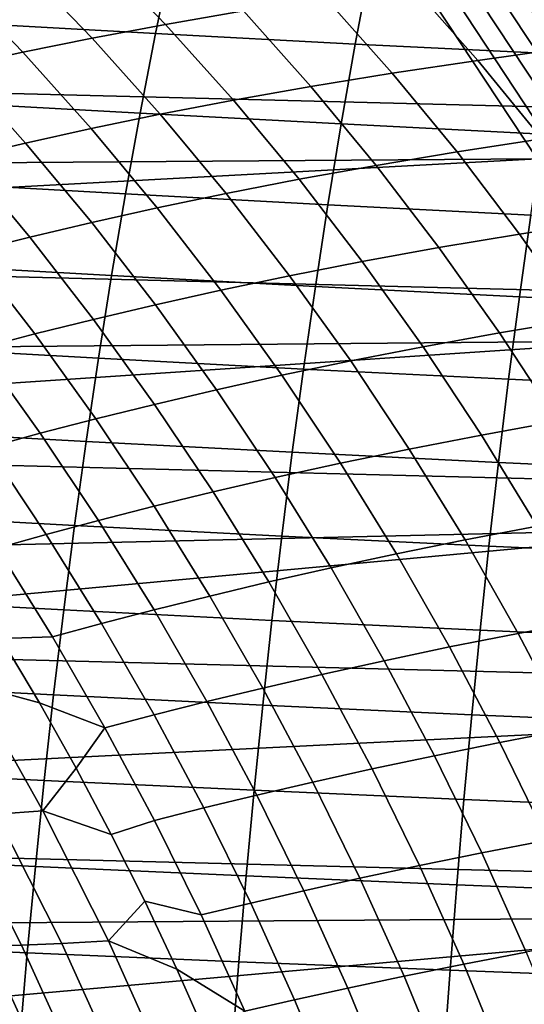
# Model space of a CAD drawing. Header units: metres. Extents: x -23 to 242, y -40 to 23.
# Tile 104 of 256: x 15.94 to 18.6, y 7.17 to 12.37. Entities that reach past the tile are written whole.
import ezdxf

# ---------------------------------------------------------------- set-up
doc = ezdxf.new("R2010")
doc.units = ezdxf.units.M
doc.layers.add('solid_10171013', color=7, linetype='CONTINUOUS')

msp = doc.modelspace()

# ---------------------------------------------------------------- linework, layer by layer
at = {"layer": 'solid_10171013'}
for points in [[(-17.795063, 13.769), (18.469526, 12.85012), (19.096766, 11.898045), (-18.469597, 12.850019)], [(18.539576, 12.903926, 149.808716), (19.169353, 11.94835, 149.808716), (19.238424, 11.991401, 149.742722), (18.606377, 12.95042, 149.742722)], [(18.467476, 12.853742, 149.865814), (19.094803, 11.901882, 149.865814), (19.169353, 11.94835, 149.808716), (18.539576, 12.903926, 149.808716)], [(-18.469597, 12.850019), (19.096766, 11.898045), (19.675112, 10.915094), (-19.09683, 11.89794)], [(18.390865, 12.800421, 149.913422), (19.015593, 11.852509, 149.913422), (19.094803, 11.901882, 149.865814), (18.467476, 12.853742, 149.865814)], [(18.643759, 12.7111, 0.004193), (19.096766, 11.898045), (18.469526, 12.85012)], [(16.343468, 12.726894, 234.084518), (16.755993, 12.796566, 234.910019), (17.122425, 12.414657, 234.593918), (16.712263, 12.343379, 233.785126)], [(18.310589, 12.744546, 149.950989), (18.932589, 11.800773, 149.950989), (19.015593, 11.852509, 149.913422), (18.390865, 12.800421, 149.913422)], [(16.744827, 12.710523, 265.498627), (15.703323, 12.766765, 264.901764), (15.608877, 12.353327, 265.105347), (16.658792, 12.295374, 265.695435)], [(18.227526, 12.686732, 149.978119), (18.846704, 11.74724, 149.978119), (18.932589, 11.800773, 149.950989), (18.310589, 12.744546, 149.950989)], [(15.954245, 12.65551, 233.252777), (16.343468, 12.726894, 234.084518), (16.712263, 12.343379, 233.785126), (16.324837, 12.270411, 232.970261)], [(17.791145, 12.656715, 266.061188), (16.744827, 12.710523, 265.498627), (16.658792, 12.295374, 265.695435), (17.712927, 12.239987, 266.25119)], [(18.14259, 12.627615, 149.994522), (18.758881, 11.6925, 149.994522), (18.846704, 11.74724, 149.978119), (18.227526, 12.686732, 149.978119)], [(15.586878, 12.582812, 232.414459), (15.954245, 12.65551, 233.252777), (16.324837, 12.270411, 232.970261), (15.958756, 12.196166, 232.148865)], [(18.840801, 12.605574, 266.589508), (17.791145, 12.656715, 266.061188), (17.712927, 12.239987, 266.25119), (18.769794, 12.187404, 266.772736)], [(18.830807, 12.219029, 236.612961), (18.486319, 12.614689, 236.968277), (18.98296, 12.675621, 237.735489), (19.321684, 12.281179, 237.363983)], [(15.239831, 12.509205, 231.569183), (15.586878, 12.582812, 232.414459), (15.958756, 12.196166, 232.148865), (15.612542, 12.121061, 231.320419)], [(18.010296, 12.550683, 236.187714), (18.486319, 12.614689, 236.968277), (18.830807, 12.219029, 236.612961), (18.359444, 12.153794, 235.848572)], [(18.14259, 12.627615, 149.994522), (18.059151, 12.56448, 150), (18.672447, 11.633557, 150), (18.758881, 11.6925, 149.994522)], [(6.53327, 12.382096, 150), (7.229609, 11.988859, 150), (18.059151, 12.56448, 150)], [(7.902267, 11.556557, 150), (18.672447, 11.633557, 150), (18.059151, 12.56448, 150), (7.229609, 11.988859, 150)], [(17.555387, 12.483878, 235.395508), (18.010296, 12.550683, 236.187714), (18.359444, 12.153794, 235.848572), (17.908178, 12.085757, 235.072525)], [(17.122425, 12.414657, 234.593918), (17.555387, 12.483878, 235.395508), (17.908178, 12.085757, 235.072525), (17.478012, 12.015313, 234.28714)], [(16.712263, 12.343379, 233.785126), (17.122425, 12.414657, 234.593918), (17.478012, 12.015313, 234.28714), (17.069975, 11.942832, 233.494705)], [(16.658792, 12.295374, 265.695435), (15.608877, 12.353327, 265.105347), (15.519183, 11.933599, 265.29892), (16.577145, 11.874412, 265.882355)], [(16.324837, 12.270411, 232.970261), (16.712263, 12.343379, 233.785126), (17.069975, 11.942832, 233.494705), (16.684122, 11.868693, 232.69632)], [(15.958756, 12.196166, 232.148865), (16.324837, 12.270411, 232.970261), (16.684122, 11.868693, 232.69632), (16.319126, 11.79332, 231.891434)], [(17.712927, 12.239987, 266.25119), (16.658792, 12.295374, 265.695435), (16.577145, 11.874412, 265.882355), (17.638744, 11.817898, 266.431488)], [(18.769794, 12.187404, 266.772736), (17.712927, 12.239987, 266.25119), (17.638744, 11.817898, 266.431488), (18.702492, 11.764297, 266.946472)], [(18.359444, 12.153794, 235.848572), (18.830807, 12.219029, 236.612961), (19.164684, 11.804922, 236.2686), (18.697683, 11.738847, 235.52002)], [(15.612542, 12.121061, 231.320419), (15.958756, 12.196166, 232.148865), (16.319126, 11.79332, 231.891434), (15.973558, 11.717144, 231.079407)], [(15.285107, 12.045429, 230.484451), (15.612542, 12.121061, 231.320419), (15.973558, 11.717144, 231.079407), (15.646396, 11.640509, 230.259674)], [(17.908178, 12.085757, 235.072525), (18.359444, 12.153794, 235.848572), (18.697683, 11.738847, 235.52002), (18.249792, 11.669985, 234.75975)], [(17.478012, 12.015313, 234.28714), (17.908178, 12.085757, 235.072525), (18.249792, 11.669985, 234.75975), (17.822176, 11.598739, 233.990173)], [(17.069975, 11.942832, 233.494705), (17.478012, 12.015313, 234.28714), (17.822176, 11.598739, 233.990173), (17.416035, 11.52549, 233.213684)], [(16.577145, 11.874412, 265.882355), (15.519183, 11.933599, 265.29892), (15.434153, 11.508056, 265.482697), (16.499792, 11.448088, 266.059662)], [(16.684122, 11.868693, 232.69632), (17.069975, 11.942832, 233.494705), (17.416035, 11.52549, 233.213684), (17.031542, 11.450624, 232.431366)], [(-19.09683, 11.89794), (19.675112, 10.915094), (20.202652, 9.90465), (-19.675173, 10.914987)], [(16.319126, 11.79332, 231.891434), (16.684122, 11.868693, 232.69632), (17.031542, 11.450624, 232.431366), (16.667435, 11.374575, 231.642563)], [(17.638744, 11.817898, 266.431488), (16.577145, 11.874412, 265.882355), (16.499792, 11.448088, 266.059662), (17.568506, 11.390876, 266.602356)], [(18.702492, 11.764297, 266.946472), (17.638744, 11.817898, 266.431488), (17.568506, 11.390876, 266.602356), (18.6388, 11.336662, 267.110962)], [(15.973558, 11.717144, 231.079407), (16.319126, 11.79332, 231.891434), (16.667435, 11.374575, 231.642563), (16.322338, 11.297784, 230.846512)], [(15.646396, 11.640509, 230.259674), (15.973558, 11.717144, 231.079407), (16.322338, 11.297784, 230.846512), (15.995292, 11.220606, 230.042557)], [(18.249792, 11.669985, 234.75975), (18.697683, 11.738847, 235.52002), (19.024422, 11.305986, 235.202621), (18.579641, 11.236734, 234.457703)], [(17.822176, 11.598739, 233.990173), (18.249792, 11.669985, 234.75975), (18.579641, 11.236734, 234.457703), (18.154335, 11.165139, 233.703537)], [(7.902267, 11.556557, 150), (8.549062, 11.086627, 150), (18.672447, 11.633557, 150)], [(9.167984, 10.580544, 150), (19.237938, 10.672446, 150), (18.672447, 11.633557, 150), (8.549062, 11.086627, 150)], [(15.337159, 11.563828, 229.431946), (15.646396, 11.640509, 230.259674), (15.995292, 11.220606, 230.042557), (15.685908, 11.143463, 229.230362)], [(17.416035, 11.52549, 233.213684), (17.822176, 11.598739, 233.990173), (18.154335, 11.165139, 233.703537), (17.749868, 11.091587, 232.942535)], [(16.499792, 11.448088, 266.059662), (15.434153, 11.508056, 265.482697), (15.353702, 11.077173, 265.65683), (16.426649, 11.016854, 266.227539)], [(17.031542, 11.450624, 232.431366), (17.416035, 11.52549, 233.213684), (17.749868, 11.091587, 232.942535), (17.366535, 11.016471, 232.175812)], [(17.568506, 11.390876, 266.602356), (16.499792, 11.448088, 266.059662), (16.426649, 11.016854, 266.227539), (17.502121, 10.959353, 266.763977)], [(16.667435, 11.374575, 231.642563), (17.031542, 11.450624, 232.431366), (17.366535, 11.016471, 232.175812), (17.003134, 10.940231, 231.402618)], [(18.6388, 11.336662, 267.110962), (17.568506, 11.390876, 266.602356), (17.502121, 10.959353, 266.763977), (18.578625, 10.904911, 267.266449)], [(16.322338, 11.297784, 230.846512), (16.667435, 11.374575, 231.642563), (17.003134, 10.940231, 231.402618), (16.658344, 10.863316, 230.622055)], [(19.709179, 11.285689, 267.585785), (18.6388, 11.336662, 267.110962), (18.578625, 10.904911, 267.266449), (19.654669, 10.853767, 267.735199)], [(15.995292, 11.220606, 230.042557), (16.322338, 11.297784, 230.846512), (16.658344, 10.863316, 230.622055), (16.331268, 10.786084, 229.833389)], [(18.579641, 11.236734, 234.457703), (19.024422, 11.305986, 235.202621), (19.339069, 10.855375, 234.896957), (18.897142, 10.786197, 234.166946)], [(18.154335, 11.165139, 233.703537), (18.579641, 11.236734, 234.457703), (18.897142, 10.786197, 234.166946), (18.473913, 10.714734, 233.427673)], [(15.685908, 11.143463, 229.230362), (15.995292, 11.220606, 230.042557), (16.331268, 10.786084, 229.833389), (16.02161, 10.708968, 229.03624)], [(15.393949, 11.06668, 228.409622), (15.685908, 11.143463, 229.230362), (16.02161, 10.708968, 229.03624), (15.729218, 10.632299, 228.23024)], [(17.749868, 11.091587, 232.942535), (18.154335, 11.165139, 233.703537), (18.473913, 10.714734, 233.427673), (18.07091, 10.641375, 232.681686)], [(16.426649, 11.016854, 266.227539), (15.353702, 11.077173, 265.65683), (15.277741, 10.641426, 265.821533), (16.357624, 10.581164, 266.386169)], [(17.366535, 11.016471, 232.175812), (17.749868, 11.091587, 232.942535), (18.07091, 10.641375, 232.681686), (17.688543, 10.566516, 231.930069)], [(17.502121, 10.959353, 266.763977), (16.426649, 11.016854, 266.227539), (16.357624, 10.581164, 266.386169), (17.439497, 10.52376, 266.916626)], [(17.003134, 10.940231, 231.402618), (17.366535, 11.016471, 232.175812), (17.688543, 10.566516, 231.930069), (17.325672, 10.490601, 231.171982)], [(16.658344, 10.863316, 230.622055), (17.003134, 10.940231, 231.402618), (17.325672, 10.490601, 231.171982), (16.981037, 10.414078, 230.406403)], [(18.578625, 10.904911, 267.266449), (17.502121, 10.959353, 266.763977), (17.439497, 10.52376, 266.916626), (18.521875, 10.469451, 267.413147)], [(-19.675173, 10.914987), (20.202652, 9.90465), (20.678564, 8.868315), (-20.202705, 9.904541)], [(19.654669, 10.853767, 267.735199), (18.578625, 10.904911, 267.266449), (18.521875, 10.469451, 267.413147), (19.603271, 10.418473, 267.876099)], [(16.331268, 10.786084, 229.833389), (16.658344, 10.863316, 230.622055), (16.981037, 10.414078, 230.406403), (16.653797, 10.337314, 229.632507)], [(16.02161, 10.708968, 229.03624), (16.331268, 10.786084, 229.833389), (16.653797, 10.337314, 229.632507), (16.34375, 10.260742, 228.849884)], [(18.473913, 10.714734, 233.427673), (18.897142, 10.786197, 234.166946), (19.201794, 10.318901, 233.887894), (18.780418, 10.248054, 233.16304)], [(18.07091, 10.641375, 232.681686), (18.473913, 10.714734, 233.427673), (18.780418, 10.248054, 233.16304), (18.378674, 10.175385, 232.431534)], [(9.167984, 10.580544, 150), (9.757095, 10.039874, 150), (19.237938, 10.672446, 150)], [(10.31443, 9.466385, 150), (19.75375, 9.684454, 150), (19.237938, 10.672446, 150), (9.757095, 10.039874, 150)], [(15.729218, 10.632299, 228.23024), (16.02161, 10.708968, 229.03624), (16.34375, 10.260742, 228.849884), (16.050829, 10.1847, 228.058121)], [(16.357624, 10.581164, 266.386169), (15.277741, 10.641426, 265.821533), (15.206185, 10.20129, 265.97702), (16.292625, 10.141471, 266.535828)], [(15.453989, 10.556513, 227.415085), (15.729218, 10.632299, 228.23024), (16.050829, 10.1847, 228.058121), (15.77502, 10.109625, 227.256821)], [(17.688543, 10.566516, 231.930069), (18.07091, 10.641375, 232.681686), (18.378674, 10.175385, 232.431534), (17.997093, 10.101293, 231.694504)], [(17.439497, 10.52376, 266.916626), (16.357624, 10.581164, 266.386169), (16.292625, 10.141471, 266.535828), (17.380543, 10.084528, 267.060486)], [(17.325672, 10.490601, 231.171982), (17.688543, 10.566516, 231.930069), (17.997093, 10.101293, 231.694504), (17.63459, 10.026217, 230.950974)], [(18.521875, 10.469451, 267.413147), (17.439497, 10.52376, 266.916626), (17.380543, 10.084528, 267.060486), (18.46846, 10.030692, 267.551331)], [(16.981037, 10.414078, 230.406403), (17.325672, 10.490601, 231.171982), (17.63459, 10.026217, 230.950974), (17.289963, 9.950605, 230.199829)], [(19.603271, 10.418473, 267.876099), (18.521875, 10.469451, 267.413147), (18.46846, 10.030692, 267.551331), (19.554893, 9.980195, 268.008728)], [(16.653797, 10.337314, 229.632507), (16.981037, 10.414078, 230.406403), (17.289963, 9.950605, 230.199829), (16.962437, 9.874827, 229.44017)], [(16.34375, 10.260742, 228.849884), (16.653797, 10.337314, 229.632507), (16.962437, 9.874827, 229.44017), (16.651897, 9.799314, 228.671524)], [(16.050829, 10.1847, 228.058121), (16.34375, 10.260742, 228.849884), (16.651897, 9.799314, 228.671524), (16.35836, 9.724406, 227.893448)], [(18.378674, 10.175385, 232.431534), (18.780418, 10.248054, 233.16304), (19.073441, 9.765944, 232.909973), (18.672762, 9.69444, 232.192413)], [(16.292625, 10.141471, 266.535828), (15.206185, 10.20129, 265.97702), (15.138945, 9.75724, 266.123444), (16.231564, 9.698227, 266.676666)], [(15.77502, 10.109625, 227.256821), (16.050829, 10.1847, 228.058121), (16.35836, 9.724406, 227.893448), (16.0819, 9.650541, 227.105484)], [(17.380543, 10.084528, 267.060486), (16.292625, 10.141471, 266.535828), (16.231564, 9.698227, 266.676666), (17.325167, 9.642086, 267.195801)], [(17.997093, 10.101293, 231.694504), (18.378674, 10.175385, 232.431534), (18.672762, 9.69444, 232.192413), (18.291792, 9.621593, 231.469406)], [(16.0819, 9.650541, 227.105484), (15.822906, 9.578134, 226.307083), (15.516634, 10.035932, 226.445557), (15.77502, 10.109625, 227.256821)], [(17.63459, 10.026217, 230.950974), (17.997093, 10.101293, 231.694504), (18.291792, 9.621593, 231.469406), (17.929502, 9.547843, 230.739868)], [(18.46846, 10.030692, 267.551331), (17.380543, 10.084528, 267.060486), (17.325167, 9.642086, 267.195801), (18.418283, 9.589044, 267.681213)], [(17.289963, 9.950605, 230.199829), (17.63459, 10.026217, 230.950974), (17.929502, 9.547843, 230.739868), (17.584753, 9.473631, 230.002594)], [(19.554893, 9.980195, 268.008728), (18.46846, 10.030692, 267.551331), (18.418283, 9.589044, 267.681213), (19.509443, 9.539322, 268.133331)], [(16.962437, 9.874827, 229.44017), (17.289963, 9.950605, 230.199829), (17.584753, 9.473631, 230.002594), (17.256828, 9.399323, 229.256607)], [(-20.202705, 9.904541), (20.678564, 8.868315), (21.101294, 7.809244), (-20.678612, 8.868203)], [(16.651897, 9.799314, 228.671524), (16.962437, 9.874827, 229.44017), (17.256828, 9.399323, 229.256607), (16.9457, 9.32535, 228.501389)], [(16.35836, 9.724406, 227.893448), (16.651897, 9.799314, 228.671524), (16.9457, 9.32535, 228.501389), (16.65147, 9.252049, 227.736435)], [(16.231564, 9.698227, 266.676666), (15.138945, 9.75724, 266.123444), (15.075933, 9.309752, 266.261047), (16.174347, 9.251884, 266.808929)], [(16.0819, 9.650541, 227.105484), (16.35836, 9.724406, 227.893448), (16.65147, 9.252049, 227.736435), (16.374298, 9.179856, 226.961243)], [(10.31443, 9.466385, 150), (10.838008, 8.86213, 150), (19.75375, 9.684454, 150)], [(11.326205, 8.229024, 150), (20.21908, 8.671145, 150), (19.75375, 9.684454, 150), (10.838008, 8.86213, 150)], [(17.325167, 9.642086, 267.195801), (16.231564, 9.698227, 266.676666), (16.174347, 9.251884, 266.808929), (17.273273, 9.196867, 267.322815)], [(18.291792, 9.621593, 231.469406), (18.672762, 9.69444, 232.192413), (18.95278, 9.199368, 231.964645), (18.572254, 9.128222, 231.255066)], [(16.374298, 9.179856, 226.961243), (16.114651, 9.109182, 226.175171), (15.822906, 9.578134, 226.307083), (16.0819, 9.650541, 227.105484)], [(18.418283, 9.589044, 267.681213), (17.325167, 9.642086, 267.195801), (17.273273, 9.196867, 267.322815), (18.371254, 9.144915, 267.80307)], [(17.929502, 9.547843, 230.739868), (18.291792, 9.621593, 231.469406), (18.572254, 9.128222, 231.255066), (18.210039, 9.056252, 230.53894)], [(15.822906, 9.578134, 226.307083), (16.114651, 9.109182, 226.175171), (15.844718, 9.101734, 225.42691), (15.634972, 9.438056, 225.513779)], [(19.509443, 9.539322, 268.133331), (18.418283, 9.589044, 267.681213), (18.371254, 9.144915, 267.80307), (19.466825, 9.096244, 268.250122)], [(17.584753, 9.473631, 230.002594), (17.929502, 9.547843, 230.739868), (18.210039, 9.056252, 230.53894), (17.865042, 8.983894, 229.814957)], [(17.256828, 9.399323, 229.256607), (17.584753, 9.473631, 230.002594), (17.865042, 8.983894, 229.814957), (17.536613, 8.91151, 229.082047)], [(16.9457, 9.32535, 228.501389), (17.256828, 9.399323, 229.256607), (17.536613, 8.91151, 229.082047), (17.224812, 8.839521, 228.339661)], [(16.174347, 9.251884, 266.808929), (15.075933, 9.309752, 266.261047), (15.017064, 8.859275, 266.390015), (16.12089, 8.80287, 266.932831)], [(16.65147, 9.252049, 227.736435), (16.9457, 9.32535, 228.501389), (17.224812, 8.839521, 228.339661), (16.929821, 8.768266, 227.58725)], [(17.273273, 9.196867, 267.322815), (16.174347, 9.251884, 266.808929), (16.12089, 8.80287, 266.932831), (17.224777, 8.749272, 267.441711)], [(16.374298, 9.179856, 226.961243), (16.65147, 9.252049, 227.736435), (16.929821, 8.768266, 227.58725), (16.651886, 8.698171, 226.824265)], [(16.651886, 8.698171, 226.824265), (16.391544, 8.629642, 226.049942), (16.114651, 9.109182, 226.175171), (16.374298, 9.179856, 226.961243)], [(18.371254, 9.144915, 267.80307), (17.273273, 9.196867, 267.322815), (17.224777, 8.749272, 267.441711), (18.327282, 8.698689, 267.917084)], [(18.572254, 9.128222, 231.255066), (18.95278, 9.199368, 231.964645), (19.218327, 8.691001, 231.74855), (18.838097, 8.621981, 231.051804)], [(15.689626, 8.857765, 224.431702), (15.844718, 9.101734, 225.42691), (16.046448, 8.760826, 225.343369)], [(16.391544, 8.629642, 226.049942), (16.046448, 8.760826, 225.343369), (15.844718, 9.101734, 225.42691), (16.114651, 9.109182, 226.175171)], [(18.210039, 9.056252, 230.53894), (18.572254, 9.128222, 231.255066), (18.838097, 8.621981, 231.051804), (18.475817, 8.552217, 230.348465)], [(19.466825, 9.096244, 268.250122), (18.371254, 9.144915, 267.80307), (18.327282, 8.698689, 267.917084), (19.426952, 8.651322, 268.359406)], [(17.865042, 8.983894, 229.814957), (18.210039, 9.056252, 230.53894), (18.475817, 8.552217, 230.348465), (18.130461, 8.482137, 229.637161)], [(17.536613, 8.91151, 229.082047), (17.865042, 8.983894, 229.814957), (18.130461, 8.482137, 229.637161), (17.801437, 8.412094, 228.916718)], [(17.224812, 8.839521, 228.339661), (17.536613, 8.91151, 229.082047), (17.801437, 8.412094, 228.916718), (17.488886, 8.342503, 228.186539)], [(-20.678612, 8.868203), (21.101294, 7.809244), (21.469736, 6.730536), (-21.101337, 7.809125)], [(16.12089, 8.80287, 266.932831), (15.017064, 8.859275, 266.390015), (14.962241, 8.406078, 266.510498), (16.071102, 8.351428, 267.048523)], [(15.440846, 8.838949, 223.478653), (15.689626, 8.857765, 224.431702), (16.064615, 8.190319, 224.291107), (15.817378, 8.173247, 223.352081)], [(16.064615, 8.190319, 224.291107), (15.689626, 8.857765, 224.431702), (16.046448, 8.760826, 225.343369), (16.239937, 8.415797, 225.263245)], [(16.929821, 8.768266, 227.58725), (17.224812, 8.839521, 228.339661), (17.488886, 8.342503, 228.186539), (17.193077, 8.273693, 227.446075)], [(17.224777, 8.749272, 267.441711), (16.12089, 8.80287, 266.932831), (16.071102, 8.351428, 267.048523), (17.179596, 8.299525, 267.552704)], [(16.391544, 8.629642, 226.049942), (16.239937, 8.415797, 225.263245), (16.046448, 8.760826, 225.343369)], [(16.651886, 8.698171, 226.824265), (16.929821, 8.768266, 227.58725), (17.193077, 8.273693, 227.446075), (16.914335, 8.206085, 226.694687)], [(18.327282, 8.698689, 267.917084), (17.224777, 8.749272, 267.441711), (17.179596, 8.299525, 267.552704), (18.286293, 8.250563, 268.023499)], [(16.914335, 8.206085, 226.694687), (16.653271, 8.140077, 225.931564), (16.391544, 8.629642, 226.049942), (16.651886, 8.698171, 226.824265)], [(19.426952, 8.651322, 268.359406), (18.327282, 8.698689, 267.917084), (18.286293, 8.250563, 268.023499), (19.389763, 8.204734, 268.461365)], [(11.7775, 7.569042, 150), (20.632414, 7.635601, 150), (20.21908, 8.671145, 150), (11.326205, 8.229024, 150)], [(16.391544, 8.629642, 226.049942), (16.653271, 8.140077, 225.931564), (16.425217, 8.066655, 225.186523), (16.239937, 8.415797, 225.263245)], [(18.475817, 8.552217, 230.348465), (18.838097, 8.621981, 231.051804), (19.088928, 8.103673, 230.859894), (18.726465, 8.036511, 230.168716)], [(18.130461, 8.482137, 229.637161), (18.475817, 8.552217, 230.348465), (18.726465, 8.036511, 230.168716), (18.380646, 7.9691, 229.469437)], [(17.801437, 8.412094, 228.916718), (18.130461, 8.482137, 229.637161), (18.380646, 7.9691, 229.469437), (18.050943, 7.901783, 228.760818)], [(16.071102, 8.351428, 267.048523), (14.962241, 8.406078, 266.510498), (14.911366, 7.950359, 266.622681), (16.024897, 7.897728, 267.156219)], [(16.064615, 8.190319, 224.291107), (16.239937, 8.415797, 225.263245), (16.425217, 8.066655, 225.186523)], [(17.488886, 8.342503, 228.186539), (17.801437, 8.412094, 228.916718), (18.050943, 7.901783, 228.760818), (17.737579, 7.834963, 228.042236)], [(17.179596, 8.299525, 267.552704), (16.071102, 8.351428, 267.048523), (16.024897, 7.897728, 267.156219), (17.137655, 7.847768, 267.655975)], [(17.193077, 8.273693, 227.446075), (17.488886, 8.342503, 228.186539), (17.737579, 7.834963, 228.042236), (17.440901, 7.768966, 227.313095)], [(16.914335, 8.206085, 226.694687), (17.193077, 8.273693, 227.446075), (17.440901, 7.768966, 227.313095), (17.161316, 7.704199, 226.572708)], [(18.286293, 8.250563, 268.023499), (17.179596, 8.299525, 267.552704), (17.137655, 7.847768, 267.655975), (18.248226, 7.800658, 268.122437)], [(19.389763, 8.204734, 268.461365), (18.286293, 8.250563, 268.023499), (18.248226, 7.800658, 268.122437), (19.355196, 7.756577, 268.556091)], [(15.420983, 8.16286, 221.44838), (15.603807, 8.163882, 222.404037), (15.952487, 7.481176, 222.300201), (15.771676, 7.480116, 221.357193)], [(15.603807, 8.163882, 222.404037), (15.817378, 8.173247, 223.352081), (16.164328, 7.48968, 223.235489), (15.952487, 7.481176, 222.300201)], [(15.817378, 8.173247, 223.352081), (16.064615, 8.190319, 224.291107), (16.410006, 7.504965, 224.161636), (16.164328, 7.48968, 223.235489)], [(16.410006, 7.504965, 224.161636), (16.064615, 8.190319, 224.291107), (16.425217, 8.066655, 225.186523), (16.60243, 7.713141, 225.113144)], [(17.161316, 7.704199, 226.572708), (16.899504, 7.64105, 225.820145), (16.653271, 8.140077, 225.931564), (16.914335, 8.206085, 226.694687)], [(16.653271, 8.140077, 225.931564), (16.899504, 7.64105, 225.820145), (16.60243, 7.713141, 225.113144), (16.425217, 8.066655, 225.186523)], [(18.380646, 7.9691, 229.469437), (18.726465, 8.036511, 230.168716), (18.961605, 7.509907, 229.999969), (18.615231, 7.445522, 229.312057)], [(18.050943, 7.901783, 228.760818), (18.380646, 7.9691, 229.469437), (18.615231, 7.445522, 229.312057), (18.284775, 7.381282, 228.614609)], [(16.024897, 7.897728, 267.156219), (14.911366, 7.950359, 266.622681), (14.864339, 7.492314, 266.726746), (15.982185, 7.441941, 267.256042)], [(17.137655, 7.847768, 267.655975), (16.024897, 7.897728, 267.156219), (15.982185, 7.441941, 267.256042), (17.098875, 7.394146, 267.751648)], [(17.737579, 7.834963, 228.042236), (18.050943, 7.901783, 228.760818), (18.284775, 7.381282, 228.614609), (17.970543, 7.317577, 227.906967)], [(-21.101337, 7.809125), (21.469736, 6.730536), (21.783175, 5.634114), (-21.469774, 6.730415)], [(18.248226, 7.800658, 268.122437), (17.137655, 7.847768, 267.655975), (17.098875, 7.394146, 267.751648), (18.213013, 7.349094, 268.21405)], [(17.440901, 7.768966, 227.313095), (17.737579, 7.834963, 228.042236), (17.970543, 7.317577, 227.906967), (17.672956, 7.254723, 227.188492)], [(19.355196, 7.756577, 268.556091), (18.248226, 7.800658, 268.122437), (18.213013, 7.349094, 268.21405), (19.323202, 7.306953, 268.643799)], [(17.161316, 7.704199, 226.572708), (17.440901, 7.768966, 227.313095), (17.672956, 7.254723, 227.188492), (17.392502, 7.193113, 226.458466)], [(16.410006, 7.504965, 224.161636), (16.60243, 7.713141, 225.113144), (16.771441, 7.355492, 225.043167)], [(17.129929, 7.133125, 225.715866), (16.771441, 7.355492, 225.043167), (16.60243, 7.713141, 225.113144), (16.899504, 7.64105, 225.820145)], [(17.392502, 7.193113, 226.458466), (17.129929, 7.133125, 225.715866), (16.899504, 7.64105, 225.820145), (17.161316, 7.704199, 226.572708)], [(11.7775, 7.569042, 150), (12.190459, 6.884235, 150), (20.632414, 7.635601, 150)], [(12.563611, 6.177017, 150), (20.992664, 6.580861, 150), (20.632414, 7.635601, 150), (12.190459, 6.884235, 150)], [(15.982185, 7.441941, 267.256042), (14.864339, 7.492314, 266.726746), (14.821058, 7.032139, 266.822876), (15.942879, 6.984236, 267.348206)], [(15.952487, 7.481176, 222.300201), (16.164328, 7.48968, 223.235489), (16.480629, 6.789494, 223.129257), (16.270445, 6.781868, 222.205566)], [(16.164328, 7.48968, 223.235489), (16.410006, 7.504965, 224.161636), (16.724741, 6.803008, 224.043716), (16.480629, 6.789494, 223.129257)], [(16.724741, 6.803008, 224.043716), (16.410006, 7.504965, 224.161636), (16.771441, 7.355492, 225.043167), (16.932161, 6.99383, 224.976639)], [(15.619607, 7.48609, 220.407669), (15.771676, 7.480116, 221.357193), (16.091496, 6.780804, 221.274063), (15.941515, 6.785984, 220.336044)], [(15.771676, 7.480116, 221.357193), (15.952487, 7.481176, 222.300201), (16.270445, 6.781868, 222.205566), (16.091496, 6.780804, 221.274063)], [(17.098875, 7.394146, 267.751648), (15.982185, 7.441941, 267.256042), (15.942879, 6.984236, 267.348206), (17.063181, 6.938803, 267.839905)], [(18.284775, 7.381282, 228.614609), (18.615231, 7.445522, 229.312057), (18.833858, 6.912139, 229.165253), (18.502592, 6.851296, 228.478287)], [(18.213013, 7.349094, 268.21405), (17.098875, 7.394146, 267.751648), (17.063181, 6.938803, 267.839905), (18.180586, 6.895995, 268.298523)], [(17.129929, 7.133125, 225.715866), (16.932161, 6.99383, 224.976639), (16.771441, 7.355492, 225.043167)], [(17.970543, 7.317577, 227.906967), (18.284775, 7.381282, 228.614609), (18.502592, 6.851296, 228.478287), (18.187449, 6.791016, 227.780899)], [(19.323202, 7.306953, 268.643799), (18.213013, 7.349094, 268.21405), (18.180586, 6.895995, 268.298523), (19.29372, 6.855961, 268.72464)], [(17.672956, 7.254723, 227.188492), (17.970543, 7.317577, 227.906967), (18.187449, 6.791016, 227.780899), (17.888926, 6.731602, 227.072433)], [(17.392502, 7.193113, 226.458466), (17.672956, 7.254723, 227.188492), (17.888926, 6.731602, 227.072433), (17.607584, 6.673434, 226.352112)], [(17.607584, 6.673434, 226.352112), (17.344242, 6.616876, 225.618835), (17.129929, 7.133125, 225.715866), (17.392502, 7.193113, 226.458466)]]:
    msp.add_3dface(points, dxfattribs=at)

doc.saveas('drawing.dxf')
